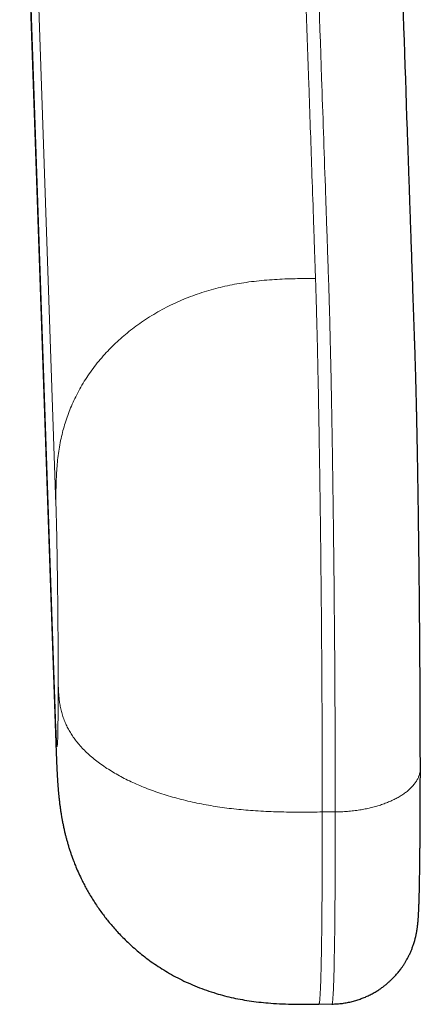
# Model space of a CAD drawing. Header units: millimetres. Extents: x 8 to 698, y 12 to 624.
# Tile 27 of 47: x 406 to 415, y 250 to 273. Entities that reach past the tile are written whole.
import ezdxf

# ---------------------------------------------------------------- set-up
doc = ezdxf.new("R2010")
doc.units = ezdxf.units.MM

msp = doc.modelspace()

# ---------------------------------------------------------------- linework, layer by layer
at = {"color": 8, "linetype": 'Continuous', "lineweight": 0}
for p, q in [((406.033, 286.361), (406.871, 262.025)), ((406.871, 256.853), (406.033, 281.19)), ((413.327, 254.932), (413.027, 254.929))]:
    msp.add_line(p, q, dxfattribs=at)
at = {"color": 7, "linetype": 'Continuous', "lineweight": 30}
for p, q in [((412.949, 250.492), (413.249, 250.495)), ((413.249, 250.496), (413.249, 250.496))]:
    msp.add_line(p, q, dxfattribs=at)
at = {"color": 7, "linetype": 'Continuous', "lineweight": 30, "flags": 128}
msp.add_lwpolyline([(406.039, 280.641), (406.399, 270.177), (406.877, 256.302)], dxfattribs=at)
at = {"color": 8, "linetype": 'Continuous', "lineweight": 0}
for points, knots in [([(413.327, 254.932), (413.327, 255.128), (413.326, 255.519), (413.325, 256.133), (413.323, 256.759), (413.32, 257.397), (413.316, 258.045), (413.312, 258.699), (413.306, 259.357), (413.3, 260.016), (413.294, 260.673), (413.286, 261.327), (413.278, 261.974), (413.269, 262.612), (413.26, 263.236), (413.25, 263.84), (413.239, 264.418), (413.229, 264.969), (413.218, 265.488), (413.207, 265.935), (413.198, 266.319), (413.189, 266.643), (413.18, 266.934), (413.172, 267.19), (413.163, 267.434), (413.155, 267.69), (413.143, 268.025), (413.129, 268.428), (413.113, 268.898), (413.073, 270.044), (412.988, 272.524), (412.722, 280.266), (412.484, 287.174), (412.297, 292.593)], [0, 0, 0, 0, 0.0105266, 0.0209668, 0.0313394, 0.0416616, 0.0519492, 0.0622168, 0.0724783, 0.0827477, 0.0930389, 0.1033667, 0.113747, 0.1241972, 0.1347352, 0.145283, 0.1557978, 0.1662959, 0.1767935, 0.1873065, 0.19524, 0.2034944, 0.2112882, 0.2184543, 0.2257899, 0.2339328, 0.2421161, 0.2567108, 0.2710946, 0.2854686, 0.362472, 0.499978, 1, 1, 1, 1]), ([(412.87, 267.249), (412.868, 267.284), (412.866, 267.356), (412.862, 267.464), (412.858, 267.578), (412.854, 267.695), (412.85, 267.812), (412.846, 267.928), (412.841, 268.074), (412.835, 268.251), (412.828, 268.457), (412.811, 268.959), (412.773, 270.045), (412.698, 272.227), (412.564, 276.124), (412.325, 283.082), (412.125, 288.876), (411.997, 292.59)], [0, 0, 0, 0, 0.004104, 0.008388, 0.012935, 0.017616, 0.02224, 0.026813, 0.031342, 0.039552, 0.047676, 0.055757, 0.098997, 0.176212, 0.314096, 0.560318, 1, 1, 1, 1]), ([(412.87, 267.249), (412.791, 267.248), (412.634, 267.247), (412.397, 267.243), (412.16, 267.236), (411.923, 267.224), (411.686, 267.207), (411.448, 267.182), (411.217, 267.151), (410.994, 267.113), (410.777, 267.069), (410.562, 267.016), (410.349, 266.956), (410.137, 266.887), (409.928, 266.811), (409.723, 266.725), (409.521, 266.632), (409.323, 266.53), (409.13, 266.42), (408.942, 266.303), (408.764, 266.18), (408.595, 266.053), (408.436, 265.923), (408.283, 265.787), (408.137, 265.645), (407.995, 265.495), (407.859, 265.338), (407.729, 265.173), (407.609, 265.003), (407.497, 264.83), (407.396, 264.653), (407.306, 264.477), (407.226, 264.302), (407.157, 264.129), (407.097, 263.954), (407.044, 263.778), (406.998, 263.595), (406.959, 263.405), (406.927, 263.207), (406.904, 263.009), (406.888, 262.811), (406.878, 262.614), (406.872, 262.417), (406.871, 262.221), (406.871, 262.09), (406.871, 262.025)], [0, 0, 0, 0, 0.024236, 0.0484996, 0.0728107, 0.0971845, 0.1216339, 0.1461707, 0.1708063, 0.1934854, 0.2162645, 0.2391499, 0.2621464, 0.2852566, 0.3084808, 0.3318163, 0.3552577, 0.3787967, 0.4024222, 0.4261207, 0.4498764, 0.4723117, 0.4947669, 0.5172258, 0.5396724, 0.5620907, 0.5858198, 0.6094835, 0.6330671, 0.6565584, 0.6799476, 0.7032277, 0.7250744, 0.7468195, 0.7684641, 0.7900111, 0.811465, 0.8353058, 0.8590469, 0.8826981, 0.9062699, 0.9297731, 0.9532191, 0.9766221, 1, 1, 1, 1]), ([(413.027, 254.929), (413.027, 255.026), (413.027, 255.219), (413.026, 255.516), (413.026, 255.816), (413.025, 256.121), (413.024, 256.429), (413.023, 256.735), (413.022, 257.037), (413.02, 257.335), (413.019, 257.636), (413.017, 257.938), (413.015, 258.248), (413.013, 258.566), (413.01, 258.891), (413.007, 259.216), (413.005, 259.542), (413.002, 259.868), (412.999, 260.188), (412.995, 260.501), (412.992, 260.807), (412.989, 261.112), (412.985, 261.416), (412.981, 261.724), (412.977, 262.037), (412.973, 262.353), (412.968, 262.667), (412.964, 262.977), (412.959, 263.283), (412.954, 263.579), (412.949, 263.863), (412.945, 264.136), (412.94, 264.402), (412.935, 264.663), (412.93, 264.922), (412.924, 265.179), (412.919, 265.434), (412.913, 265.681), (412.908, 265.919), (412.902, 266.149), (412.897, 266.335), (412.893, 266.484), (412.89, 266.599), (412.887, 266.711), (412.884, 266.815), (412.88, 266.921), (412.877, 267.03), (412.873, 267.142), (412.871, 267.213), (412.87, 267.249)], [0, 0, 0, 0, 0.0236988, 0.0472899, 0.0707847, 0.094194, 0.1175279, 0.1407961, 0.162683, 0.184527, 0.2063355, 0.2281152, 0.2498728, 0.2729322, 0.2959818, 0.3190293, 0.3420822, 0.3651482, 0.388235, 0.4100289, 0.4318551, 0.4537206, 0.4756328, 0.4975991, 0.5209647, 0.5444099, 0.5679454, 0.591582, 0.6153144, 0.6390207, 0.6613315, 0.6836104, 0.7058651, 0.7281031, 0.7503319, 0.7739059, 0.7974865, 0.8210826, 0.8447032, 0.8683572, 0.8920541, 0.9045871, 0.9181902, 0.9312927, 0.9437044, 0.955581, 0.9705825, 0.9852758, 1, 1, 1, 1]), ([(406.871, 262.025), (406.872, 261.992), (406.874, 261.926), (406.877, 261.815), (406.88, 261.695), (406.884, 261.566), (406.887, 261.429), (406.89, 261.284), (406.893, 261.136), (406.896, 260.986), (406.898, 260.836), (406.901, 260.68), (406.903, 260.521), (406.905, 260.358), (406.908, 260.187), (406.91, 260.008), (406.912, 259.822), (406.914, 259.634), (406.916, 259.446), (406.917, 259.257), (406.919, 259.07), (406.92, 258.888), (406.921, 258.714), (406.922, 258.548), (406.922, 258.384), (406.923, 258.224), (406.923, 258.068), (406.923, 257.968), (406.923, 257.918)], [0, 0, 0, 0, 0.040001, 0.08, 0.12, 0.159999, 0.199996, 0.239996, 0.279998, 0.316665, 0.353331, 0.389997, 0.426663, 0.46333, 0.499999, 0.54, 0.579999, 0.619998, 0.659996, 0.699994, 0.739994, 0.779996, 0.816663, 0.853329, 0.889997, 0.926664, 0.963331, 1, 1, 1, 1]), ([(406.923, 257.918), (406.923, 257.864), (406.923, 257.757), (406.923, 257.605), (406.922, 257.459), (406.921, 257.321), (406.92, 257.192), (406.919, 257.071), (406.918, 256.963), (406.917, 256.867), (406.915, 256.782), (406.913, 256.706), (406.912, 256.639), (406.91, 256.581), (406.908, 256.532), (406.905, 256.491), (406.903, 256.462), (406.9, 256.443), (406.897, 256.437), (406.894, 256.442), (406.891, 256.46), (406.888, 256.488), (406.885, 256.526), (406.883, 256.573), (406.88, 256.629), (406.877, 256.694), (406.874, 256.768), (406.872, 256.825), (406.871, 256.853)], [0, 0, 0, 0, 0.040002, 0.080001, 0.120001, 0.16, 0.199999, 0.239999, 0.280001, 0.316667, 0.353334, 0.39, 0.426666, 0.463333, 0.500001, 0.540003, 0.580002, 0.620001, 0.659999, 0.699997, 0.739997, 0.78, 0.816665, 0.85333, 0.889997, 0.926665, 0.963332, 1, 1, 1, 1]), ([(413.027, 254.929), (412.948, 254.928), (412.791, 254.926), (412.554, 254.925), (412.317, 254.926), (412.08, 254.93), (411.842, 254.937), (411.604, 254.948), (411.373, 254.963), (411.148, 254.982), (410.931, 255.005), (410.715, 255.033), (410.5, 255.066), (410.287, 255.103), (410.077, 255.145), (409.87, 255.192), (409.666, 255.245), (409.466, 255.302), (409.271, 255.364), (409.081, 255.43), (408.9, 255.5), (408.729, 255.572), (408.567, 255.646), (408.411, 255.724), (408.262, 255.806), (408.118, 255.892), (407.978, 255.982), (407.845, 256.078), (407.721, 256.176), (407.607, 256.276), (407.501, 256.379), (407.408, 256.481), (407.325, 256.583), (407.252, 256.684), (407.188, 256.786), (407.132, 256.888), (407.082, 256.996), (407.039, 257.107), (407.004, 257.223), (406.976, 257.339), (406.956, 257.455), (406.942, 257.571), (406.933, 257.687), (406.927, 257.802), (406.924, 257.879), (406.923, 257.918)], [0, 0, 0, 0, 0.024235, 0.048498, 0.072809, 0.097182, 0.121631, 0.146167, 0.170802, 0.193481, 0.216259, 0.239144, 0.26214, 0.28525, 0.308474, 0.331809, 0.35525, 0.378789, 0.402414, 0.426112, 0.449868, 0.472303, 0.494758, 0.517218, 0.539664, 0.562083, 0.585812, 0.609476, 0.63306, 0.656551, 0.679941, 0.703221, 0.725068, 0.746814, 0.768459, 0.790006, 0.811461, 0.835302, 0.859044, 0.882695, 0.906268, 0.929771, 0.953218, 0.976622, 1, 1, 1, 1]), ([(406.871, 256.853), (406.871, 256.785), (406.871, 256.65), (406.872, 256.466), (406.876, 256.35), (406.878, 256.302)], [0, 0, 0, 0, 0.369248, 0.738917, 1, 1, 1, 1]), ([(415.291, 255.945), (415.291, 255.929), (415.291, 255.891), (415.28, 255.83), (415.261, 255.762), (415.232, 255.694), (415.193, 255.626), (415.143, 255.559), (415.086, 255.494), (415.02, 255.433), (414.949, 255.375), (414.869, 255.319), (414.782, 255.266), (414.687, 255.217), (414.587, 255.17), (414.481, 255.128), (414.37, 255.089), (414.255, 255.054), (414.137, 255.024), (414.016, 254.998), (413.888, 254.975), (413.751, 254.956), (413.608, 254.942), (413.467, 254.933), (413.373, 254.931), (413.327, 254.93)], [0, 0, 0, 0, 0.030185, 0.072528, 0.115837, 0.160047, 0.205077, 0.250838, 0.297229, 0.340216, 0.383551, 0.427137, 0.470878, 0.514673, 0.55842, 0.602019, 0.645372, 0.688383, 0.730962, 0.773023, 0.814489, 0.862495, 0.909472, 0.955331, 1, 1, 1, 1]), ([(412.949, 250.493), (412.95, 250.493), (412.952, 250.491), (412.955, 250.5), (412.96, 250.521), (412.965, 250.553), (412.969, 250.596), (412.973, 250.649), (412.977, 250.713), (412.981, 250.788), (412.985, 250.876), (412.989, 250.977), (412.993, 251.089), (412.996, 251.211), (412.999, 251.345), (413.002, 251.486), (413.005, 251.635), (413.008, 251.789), (413.01, 251.953), (413.013, 252.125), (413.015, 252.31), (413.017, 252.507), (413.019, 252.718), (413.02, 252.938), (413.022, 253.167), (413.023, 253.405), (413.024, 253.648), (413.025, 253.893), (413.026, 254.141), (413.026, 254.396), (413.027, 254.659), (413.027, 254.839), (413.027, 254.929)], [0, 0, 0, 0, 0.008587, 0.044369, 0.080222, 0.114022, 0.147676, 0.181197, 0.214599, 0.247894, 0.283105, 0.318224, 0.353266, 0.388243, 0.423168, 0.458052, 0.490918, 0.523769, 0.556613, 0.589462, 0.622325, 0.657205, 0.692123, 0.727091, 0.762122, 0.797229, 0.832425, 0.865705, 0.899089, 0.93259, 0.966222, 1, 1, 1, 1]), ([(413.249, 250.496), (413.25, 250.495), (413.253, 250.487), (413.26, 250.518), (413.269, 250.592), (413.278, 250.721), (413.286, 250.895), (413.294, 251.115), (413.3, 251.38), (413.306, 251.688), (413.312, 252.038), (413.316, 252.427), (413.32, 252.856), (413.323, 253.321), (413.325, 253.824), (413.326, 254.359), (413.327, 254.74), (413.327, 254.932)], [0, 0, 0, 0, 0.002143, 0.07459, 0.146968, 0.218744, 0.29004, 0.360975, 0.431659, 0.502193, 0.572673, 0.643194, 0.713853, 0.78475, 0.855993, 0.927699, 1, 1, 1, 1])]:
    msp.add_open_spline(points, degree=3, knots=knots, dxfattribs=at)
at = {"color": 7, "linetype": 'Continuous', "lineweight": 30}
for points, knots in [([(415.292, 255.945), (415.292, 255.981), (415.292, 256.088), (415.292, 256.266), (415.291, 256.479), (415.291, 256.689), (415.29, 256.898), (415.29, 257.104), (415.289, 257.309), (415.288, 257.52), (415.287, 257.738), (415.286, 257.962), (415.285, 258.183), (415.283, 258.399), (415.282, 258.611), (415.28, 258.819), (415.279, 259.022), (415.277, 259.227), (415.276, 259.435), (415.274, 259.644), (415.272, 259.846), (415.27, 260.041), (415.268, 260.229), (415.266, 260.409), (415.264, 260.583), (415.262, 260.762), (415.26, 260.946), (415.258, 261.133), (415.255, 261.309), (415.253, 261.473), (415.251, 261.621), (415.249, 261.755), (415.248, 261.878), (415.246, 261.999), (415.244, 262.12), (415.242, 262.243), (415.24, 262.367), (415.238, 262.509), (415.236, 262.669), (415.233, 262.846), (415.23, 263.025), (415.227, 263.196), (415.224, 263.359), (415.221, 263.514), (415.218, 263.668), (415.214, 263.823), (415.211, 263.978), (415.208, 264.111), (415.206, 264.221), (415.204, 264.306), (415.202, 264.382), (415.201, 264.45), (415.199, 264.51), (415.198, 264.562), (415.197, 264.603), (415.196, 264.633), (415.196, 264.656), (415.195, 264.675), (415.195, 264.692), (415.194, 264.711), (415.194, 264.733), (415.193, 264.76), (415.192, 264.791), (415.191, 264.852), (415.188, 264.939), (415.186, 265.032), (415.184, 265.106), (415.182, 265.165), (415.18, 265.225), (415.178, 265.288), (415.176, 265.353), (415.174, 265.425), (415.172, 265.504), (415.169, 265.59), (415.166, 265.679), (415.162, 265.771), (415.159, 265.867), (415.156, 265.967), (415.152, 266.072), (415.148, 266.179), (415.143, 266.348), (415.135, 266.576), (415.125, 266.862), (415.115, 267.143), (415.106, 267.419), (415.096, 267.691), (415.086, 268.004), (415.073, 268.36), (415.06, 268.757), (415.046, 269.148), (415.033, 269.536), (415.02, 269.918), (415.007, 270.298), (414.944, 272.125), (414.793, 276.5), (414.624, 281.407), (414.505, 284.868), (414.474, 285.784), (414.46, 286.167), (414.447, 286.546), (414.436, 286.875), (414.426, 287.154), (414.42, 287.333), (414.416, 287.458), (414.413, 287.532), (414.411, 287.608), (414.408, 287.687), (414.405, 287.779), (414.401, 287.882), (414.397, 287.998), (414.393, 288.12), (414.389, 288.248), (414.384, 288.381), (414.379, 288.52), (414.374, 288.664), (414.369, 288.814), (414.364, 288.97), (414.358, 289.131), (414.353, 289.297), (414.347, 289.47), (414.341, 289.648), (414.334, 289.826), (414.328, 290.004), (414.322, 290.181), (414.316, 290.364), (414.309, 290.551), (414.303, 290.743), (414.298, 290.872), (414.296, 290.938)], [0, 0, 0, 0, 0.002103, 0.006061, 0.009948, 0.013764, 0.017444, 0.021055, 0.024598, 0.028073, 0.031938, 0.035716, 0.039405, 0.043005, 0.046517, 0.049941, 0.053276, 0.056523, 0.060055, 0.063477, 0.066789, 0.06999, 0.073081, 0.076061, 0.078932, 0.081691, 0.085004, 0.088142, 0.091105, 0.093894, 0.096508, 0.098733, 0.10082, 0.102904, 0.105033, 0.107206, 0.109424, 0.111687, 0.114872, 0.118141, 0.121495, 0.124934, 0.127919, 0.130965, 0.134073, 0.137242, 0.140473, 0.143733, 0.145777, 0.147654, 0.149366, 0.150912, 0.152291, 0.153505, 0.154552, 0.155152, 0.15568, 0.156135, 0.156519, 0.156947, 0.157486, 0.158141, 0.158914, 0.159748, 0.162639, 0.165388, 0.166958, 0.168506, 0.17015, 0.171906, 0.173773, 0.17575, 0.178265, 0.180935, 0.18376, 0.186741, 0.189878, 0.193112, 0.196498, 0.200002, 0.203497, 0.212854, 0.222064, 0.231129, 0.240048, 0.248821, 0.257449, 0.270434, 0.283257, 0.295922, 0.308428, 0.320776, 0.333002, 0.34522, 0.497943, 0.75711, 0.820968, 0.833493, 0.84589, 0.858139, 0.870241, 0.877756, 0.885213, 0.887545, 0.8899, 0.892361, 0.894933, 0.897616, 0.901198, 0.904961, 0.908904, 0.913028, 0.917332, 0.921816, 0.92648, 0.931325, 0.93635, 0.941556, 0.946941, 0.952507, 0.958254, 0.96418, 0.969772, 0.975514, 0.981408, 0.987454, 0.993651, 1, 1, 1, 1]), ([(406.877, 256.302), (406.878, 256.288), (406.878, 256.263), (406.88, 256.228), (406.881, 256.199), (406.882, 256.175), (406.882, 256.155), (406.883, 256.137), (406.884, 256.119), (406.885, 256.098), (406.886, 256.07), (406.887, 256.037), (406.889, 256.001), (406.89, 255.967), (406.892, 255.926), (406.895, 255.874), (406.898, 255.808), (406.902, 255.738), (406.906, 255.682), (406.908, 255.64), (406.91, 255.61), (406.913, 255.578), (406.915, 255.546), (406.917, 255.513), (406.92, 255.484), (406.922, 255.46), (406.924, 255.436), (406.926, 255.407), (406.929, 255.373), (406.933, 255.336), (406.938, 255.286), (406.945, 255.221), (406.954, 255.139), (406.965, 255.056), (406.976, 254.975), (406.988, 254.9), (407, 254.828), (407.014, 254.75), (407.03, 254.666), (407.048, 254.578), (407.067, 254.491), (407.087, 254.409), (407.107, 254.33), (407.129, 254.251), (407.148, 254.183), (407.165, 254.127), (407.178, 254.085), (407.192, 254.042), (407.205, 254.001), (407.218, 253.963), (407.23, 253.93), (407.24, 253.902), (407.247, 253.881), (407.254, 253.864), (407.26, 253.847), (407.267, 253.829), (407.277, 253.802), (407.291, 253.764), (407.311, 253.715), (407.346, 253.628), (407.399, 253.505), (407.465, 253.367), (407.528, 253.243), (407.586, 253.136), (407.649, 253.027), (407.716, 252.916), (407.788, 252.804), (407.865, 252.69), (407.944, 252.581), (408.023, 252.477), (408.103, 252.377), (408.191, 252.273), (408.287, 252.166), (408.39, 252.057), (408.501, 251.947), (408.621, 251.836), (408.749, 251.724), (408.887, 251.611), (409.035, 251.498), (409.195, 251.387), (409.364, 251.278), (409.544, 251.172), (409.732, 251.072), (409.929, 250.978), (410.135, 250.89), (410.35, 250.81), (410.562, 250.741), (410.769, 250.683), (410.972, 250.635), (411.18, 250.594), (411.394, 250.56), (411.612, 250.533), (411.85, 250.512), (412.106, 250.498), (412.382, 250.491), (412.663, 250.49), (412.853, 250.491), (412.949, 250.492)], [0, 0, 0, 0, 0.006385, 0.011827, 0.016321, 0.020003, 0.023199, 0.025879, 0.028681, 0.032018, 0.035839, 0.042294, 0.047988, 0.053411, 0.058681, 0.068081, 0.079127, 0.090338, 0.10122, 0.105222, 0.109566, 0.114342, 0.119096, 0.123555, 0.127523, 0.130733, 0.133821, 0.137591, 0.142126, 0.146897, 0.15137, 0.160694, 0.170229, 0.179551, 0.188313, 0.196474, 0.203571, 0.21138, 0.220423, 0.229627, 0.238528, 0.247129, 0.254731, 0.262842, 0.271473, 0.275724, 0.280092, 0.284578, 0.288983, 0.292819, 0.296518, 0.299422, 0.301528, 0.303083, 0.304806, 0.306744, 0.308896, 0.313401, 0.318632, 0.324469, 0.340787, 0.357943, 0.369537, 0.381489, 0.3938, 0.406473, 0.419507, 0.432901, 0.446906, 0.458713, 0.471264, 0.484559, 0.498596, 0.513373, 0.528601, 0.544534, 0.561164, 0.578482, 0.596811, 0.615831, 0.635526, 0.655883, 0.676885, 0.698125, 0.719959, 0.742371, 0.765353, 0.785293, 0.805633, 0.82637, 0.847506, 0.869041, 0.890978, 0.917354, 0.944305, 0.971845, 1, 1, 1, 1]), ([(413.249, 250.494), (413.29, 250.495), (413.371, 250.497), (413.49, 250.509), (413.605, 250.528), (413.717, 250.552), (413.823, 250.582), (413.925, 250.617), (414.02, 250.655), (414.113, 250.697), (414.203, 250.744), (414.29, 250.795), (414.368, 250.847), (414.438, 250.897), (414.501, 250.947), (414.557, 250.995), (414.62, 251.053), (414.689, 251.122), (414.761, 251.202), (414.823, 251.28), (414.874, 251.35), (414.916, 251.412), (414.951, 251.469), (414.985, 251.529), (415.021, 251.595), (415.054, 251.666), (415.086, 251.739), (415.115, 251.814), (415.138, 251.881), (415.155, 251.937), (415.167, 251.977), (415.175, 252.01), (415.182, 252.036), (415.187, 252.057), (415.191, 252.074), (415.195, 252.093), (415.199, 252.115), (415.204, 252.138), (415.208, 252.16), (415.211, 252.18), (415.215, 252.201), (415.219, 252.224), (415.222, 252.25), (415.226, 252.276), (415.229, 252.301), (415.231, 252.323), (415.234, 252.341), (415.235, 252.358), (415.237, 252.372), (415.238, 252.385), (415.239, 252.398), (415.24, 252.413), (415.242, 252.43), (415.243, 252.449), (415.245, 252.469), (415.246, 252.489), (415.247, 252.51), (415.249, 252.53), (415.25, 252.548), (415.251, 252.562), (415.251, 252.574), (415.252, 252.585), (415.252, 252.597), (415.253, 252.611), (415.254, 252.628), (415.255, 252.647), (415.256, 252.667), (415.257, 252.686), (415.257, 252.704), (415.258, 252.72), (415.259, 252.737), (415.259, 252.754), (415.26, 252.77), (415.261, 252.786), (415.261, 252.802), (415.262, 252.82), (415.262, 252.838), (415.263, 252.859), (415.264, 252.882), (415.265, 252.909), (415.265, 252.94), (415.266, 252.97), (415.267, 253), (415.268, 253.027), (415.269, 253.056), (415.269, 253.084), (415.27, 253.11), (415.27, 253.131), (415.271, 253.148), (415.271, 253.161), (415.271, 253.173), (415.272, 253.183), (415.272, 253.196), (415.272, 253.209), (415.272, 253.223), (415.273, 253.238), (415.273, 253.257), (415.273, 253.28), (415.274, 253.309), (415.275, 253.344), (415.275, 253.384), (415.276, 253.431), (415.277, 253.484), (415.278, 253.543), (415.279, 253.61), (415.28, 253.684), (415.281, 253.766), (415.282, 253.856), (415.283, 253.955), (415.284, 254.058), (415.285, 254.164), (415.286, 254.272), (415.287, 254.389), (415.288, 254.513), (415.289, 254.646), (415.289, 254.787), (415.29, 254.938), (415.29, 255.098), (415.291, 255.267), (415.291, 255.447), (415.292, 255.637), (415.292, 255.803), (415.292, 255.908), (415.292, 255.945)], [0, 0, 0, 0, 0.0125498, 0.0248777, 0.0369371, 0.0486842, 0.0600783, 0.0710819, 0.0816612, 0.0917865, 0.1027687, 0.1130912, 0.1227274, 0.1316561, 0.1398611, 0.1473557, 0.1544915, 0.1663848, 0.1775078, 0.1878495, 0.197405, 0.2044839, 0.2111021, 0.2182404, 0.2263326, 0.2353791, 0.2436386, 0.2525399, 0.2620612, 0.2674885, 0.2721758, 0.2761409, 0.2794049, 0.2820164, 0.284194, 0.2870827, 0.2906826, 0.2945717, 0.2982145, 0.3016156, 0.3047825, 0.3096993, 0.3153416, 0.3216783, 0.3278392, 0.3335705, 0.3388585, 0.3436678, 0.3476588, 0.3513095, 0.3554473, 0.3603455, 0.3659963, 0.3719439, 0.3791056, 0.3862519, 0.3932984, 0.4002445, 0.4068059, 0.4112238, 0.4149748, 0.4184045, 0.422488, 0.4272837, 0.4330064, 0.4394601, 0.4458218, 0.4517348, 0.4571996, 0.4622171, 0.4667887, 0.472389, 0.4772118, 0.4815142, 0.4860795, 0.4910651, 0.4963808, 0.5020266, 0.5081935, 0.5152887, 0.523325, 0.5323015, 0.5386735, 0.5454462, 0.5526191, 0.5594871, 0.5653861, 0.5703168, 0.5740793, 0.5769938, 0.579511, 0.5818605, 0.5840424, 0.5875215, 0.5904663, 0.593563, 0.5975545, 0.6024408, 0.6086984, 0.6159918, 0.6243206, 0.6336845, 0.6440832, 0.6555164, 0.6679839, 0.6814855, 0.696021, 0.7115902, 0.7281928, 0.7458285, 0.7617668, 0.7784635, 0.7959182, 0.8141301, 0.8330988, 0.8528236, 0.8733035, 0.894538, 0.9165262, 0.9392675, 0.9627618, 0.9870093, 1, 1, 1, 1])]:
    msp.add_open_spline(points, degree=3, knots=knots, dxfattribs=at)

doc.saveas('drawing.dxf')
